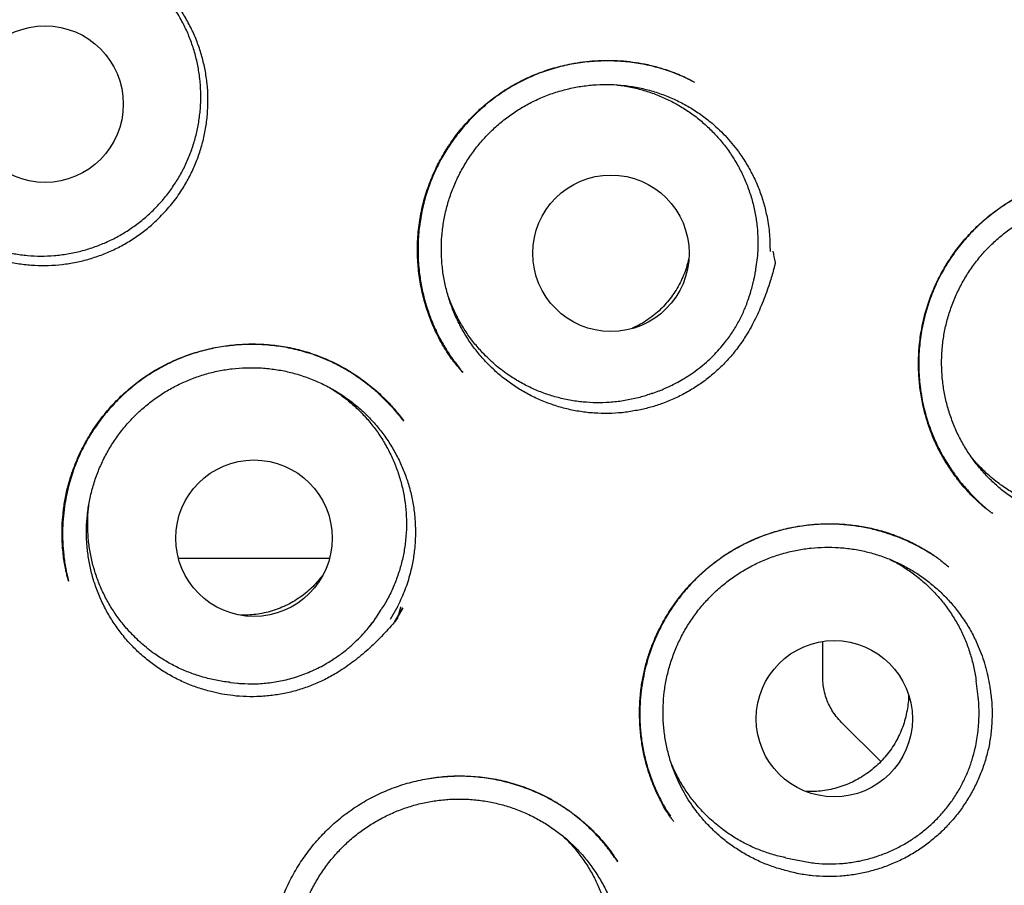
# Model space of a CAD drawing. Header units: millimetres. Extents: x 8 to 676, y 12 to 869.
# Tile 66 of 75: x 405.49 to 413.2, y 841.04 to 847.81. Entities that reach past the tile are written whole.
import ezdxf

# ---------------------------------------------------------------- set-up
doc = ezdxf.new("R2010")
doc.units = ezdxf.units.MM

msp = doc.modelspace()

# ---------------------------------------------------------------- linework, layer by layer
at = {"color": 7, "linetype": 'Continuous', "lineweight": 30}
for p, q in [((410.7581, 847.3312), (410.7749, 847.3234)), ((411.2557, 845.8587), (411.2625, 845.9141)), ((408.961, 845.0515), (408.9556, 845.0574)), ((410.444, 844.8878), (410.4965, 844.9067)), ((408.4936, 844.6761), (408.4957, 844.6734)), ((412.9683, 844.3586), (412.9418, 844.3915)), ((413.1113, 843.948), (413.1044, 843.9532)), ((405.8688, 843.4347), (405.8714, 843.4235)), ((408.2917, 843.1484), (408.3217, 843.1953)), ((408.4506, 843.2234), (408.3918, 843.1179)), ((408.4261, 843.0963), (408.4899, 843.2092)), ((408.4901, 843.2091), (408.4261, 843.0963)), ((411.7792, 842.6956), (411.7792, 842.9463)), ((411.7792, 842.6663), (411.7792, 842.6956)), ((407.1391, 842.6258), (407.1945, 842.62)), ((407.1946, 842.62), (407.1997, 842.6198)), ((412.9968, 842.5127), (412.9806, 842.6383)), ((411.9257, 842.3128), (412.2329, 842.0055)), ((411.488, 841.2535), (411.6121, 841.2279))]:
    msp.add_line(p, q, dxfattribs=at)
at = {"color": 7, "linetype": 'Continuous', "lineweight": 30, "flags": 128}
for points in [[(408.4724, 843.2179), (408.4638, 843.184), (408.4569, 843.1571), (408.4518, 843.138), (408.4491, 843.1278), (408.4488, 843.1267), (408.4487, 843.1264), (408.4486, 843.1262), (408.4486, 843.1262), (408.4486, 843.1262), (408.4486, 843.1262), (408.4486, 843.1262), (408.4486, 843.1261), (408.4485, 843.126), (408.448, 843.1253), (408.4456, 843.1224), (408.4417, 843.1175), (408.4249, 843.0973)], [(407.1945, 842.62), (407.2124, 842.6183), (407.2264, 842.6172)]]:
    msp.add_lwpolyline(points, dxfattribs=at)
at = {"color": 7, "linetype": 'Continuous', "lineweight": 30}
for centre, radius in [((403.8363, 850.9968), 16.35), ((403.8363, 850.9968), 16.1738), ((405.6882, 847.1516), 0.6128), ((410.1207, 845.9841), 0.6124), ((407.3247, 843.7543), 0.6125), ((411.8698, 842.3412), 0.6118)]:
    msp.add_circle(centre, radius, dxfattribs=at)
msp.add_arc((407.3154, 843.7734), 1.1592, 322.57022, 327.37039, dxfattribs=at)
for points, knots in [([(413.6075, 835.8794), (413.6134, 835.8834), (413.6261, 835.892), (413.655, 835.9124), (413.6973, 835.9422), (413.7559, 835.9831), (413.8258, 836.0308), (413.9035, 836.0839), (414.0142, 836.1607), (414.1586, 836.2626), (414.3374, 836.3919), (414.5247, 836.531), (414.7198, 836.6798), (414.9236, 836.8398), (415.1355, 837.0113), (415.3384, 837.1807), (415.5303, 837.3457), (415.7077, 837.5023), (415.8831, 837.6612), (416.0545, 837.8208), (416.2651, 838.0219), (416.5114, 838.2656), (416.7894, 838.5535), (417.056, 838.8419), (417.3114, 839.1307), (417.561, 839.425), (417.8044, 839.7249), (418.0414, 840.0301), (418.2687, 840.3359), (418.4878, 840.6437), (418.7, 840.9553), (418.9052, 841.2705), (419.1035, 841.5892), (419.3111, 841.9389), (419.5259, 842.3206), (419.7454, 842.7358), (419.9538, 843.1563), (420.1511, 843.5821), (420.3412, 844.022), (420.5231, 844.4764), (420.6958, 844.9456), (420.8559, 845.4207), (421.0029, 845.9012), (421.1366, 846.3858), (421.2542, 846.8639), (421.3567, 847.3343), (421.4449, 847.7966), (421.521, 848.2601), (421.5849, 848.725), (421.6377, 849.2007), (421.6785, 849.6874), (421.7062, 850.185), (421.7201, 850.6844), (421.72, 851.1854), (421.7057, 851.6876), (421.678, 852.1802), (421.6377, 852.6617), (421.5858, 853.1312), (421.522, 853.5978), (421.446, 854.0617), (421.3564, 854.5322), (421.2524, 855.0091), (421.133, 855.4922), (421.0001, 855.9723), (420.8536, 856.4492), (420.6935, 856.923), (420.5228, 857.3846), (420.3428, 857.8334), (420.1548, 858.2684), (419.9557, 858.6972), (419.746, 859.1194), (419.5213, 859.5433), (419.2809, 859.9686), (419.0241, 860.3947), (418.7559, 860.8134), (418.4763, 861.2246), (418.1852, 861.6283), (417.8882, 862.017), (417.586, 862.3911), (417.2794, 862.7508), (416.9628, 863.1029), (416.637, 863.4465), (416.3124, 863.771), (415.9902, 864.077), (415.6714, 864.3656), (415.3454, 864.6466), (415.0128, 864.9197), (414.6742, 865.1844), (414.3322, 865.4388), (413.9784, 865.6892), (413.6153, 865.9333), (413.2433, 866.1703), (412.8745, 866.3929), (412.5091, 866.6017), (412.2182, 866.7591), (412.002, 866.8716), (411.86, 866.9439), (411.7158, 867.0157), (411.5653, 867.0889), (411.4041, 867.1654), (411.2309, 867.2454), (411.0452, 867.3287), (410.8435, 867.4163), (410.6251, 867.5079), (410.3893, 867.603), (410.1388, 867.6996), (409.8736, 867.7972), (409.5939, 867.8951), (409.3149, 867.9875), (409.038, 868.0741), (408.7649, 868.1549), (408.4813, 868.2338), (408.1873, 868.3104), (407.8847, 868.3836), (407.5734, 868.4532), (407.2535, 868.5187), (406.9233, 868.5801), (406.5801, 868.6372), (406.2236, 868.6893), (405.8537, 868.7356), (405.4725, 868.7751), (405.0799, 868.8071), (404.6758, 868.8308), (404.26, 868.8462), (403.9788, 868.8481), (403.8363, 868.8491)], [0, 0, 0, 0, 0.000552, 0.001205, 0.002456, 0.004012, 0.005886, 0.007981, 0.01016, 0.014683, 0.019527, 0.024569, 0.029914, 0.035556, 0.041491, 0.047717, 0.052815, 0.058019, 0.063172, 0.06827, 0.073314, 0.082189, 0.090899, 0.099447, 0.107837, 0.116073, 0.124646, 0.133059, 0.141311, 0.149527, 0.157735, 0.165924, 0.174094, 0.182247, 0.192479, 0.202698, 0.212911, 0.223125, 0.233347, 0.244204, 0.255084, 0.265996, 0.276945, 0.287894, 0.298822, 0.309094, 0.319334, 0.329556, 0.339769, 0.349978, 0.360811, 0.371658, 0.382526, 0.393429, 0.404375, 0.415334, 0.425647, 0.435926, 0.446176, 0.456406, 0.466622, 0.477451, 0.48828, 0.499119, 0.509976, 0.52086, 0.531779, 0.542113, 0.552435, 0.562723, 0.572982, 0.583219, 0.594058, 0.604885, 0.615704, 0.626524, 0.637356, 0.648208, 0.658466, 0.668759, 0.679071, 0.689384, 0.699684, 0.709041, 0.718401, 0.727768, 0.737143, 0.746507, 0.755832, 0.76498, 0.77481, 0.784408, 0.793782, 0.80294, 0.811886, 0.815386, 0.818854, 0.822294, 0.825904, 0.829787, 0.833941, 0.83837, 0.843075, 0.8483, 0.853836, 0.859683, 0.865835, 0.872288, 0.879035, 0.885031, 0.891231, 0.897638, 0.904251, 0.911072, 0.917975, 0.925081, 0.932392, 0.939912, 0.947802, 0.955915, 0.964256, 0.972828, 0.981639, 0.990694, 1, 1, 1, 1]), ([(404.2046, 847.0435), (404.2017, 847.0772), (404.1946, 847.1592), (404.1996, 847.2905), (404.2176, 847.4355), (404.2507, 847.5782), (404.298, 847.7167), (404.3587, 847.8495), (404.4319, 847.9755), (404.5167, 848.0937), (404.6123, 848.2031), (404.7179, 848.3026), (404.8327, 848.3914), (404.9558, 848.4683), (405.0863, 848.5322), (405.2225, 848.583), (405.3632, 848.6204), (405.5068, 848.6442), (405.652, 848.6543), (405.7974, 848.6505), (405.9416, 848.6324), (406.083, 848.5999), (406.2203, 848.5532), (406.3525, 848.4932), (406.4781, 848.4205), (406.5945, 848.3387), (406.664, 848.2759), (406.6975, 848.2456)], [0, 0, 0, 0, 0.0283162, 0.0690082, 0.1098089, 0.1507546, 0.1916067, 0.2323325, 0.2729735, 0.3135516, 0.3540782, 0.3945642, 0.43503, 0.4755124, 0.516029, 0.5565962, 0.5972092, 0.6378431, 0.6784648, 0.7190449, 0.7595698, 0.8000519, 0.8405138, 0.8809919, 0.9215091, 0.9620744, 1, 1, 1, 1]), ([(406.5899, 846.2695), (406.5641, 846.2447), (406.5126, 846.1953), (406.4271, 846.129), (406.3357, 846.069), (406.2395, 846.0172), (406.1396, 845.9738), (406.0372, 845.9391), (405.9311, 845.9129), (405.8236, 845.8959), (405.715, 845.888), (405.6069, 845.8892), (405.4981, 845.8995), (405.391, 845.919), (405.286, 845.9475), (405.1844, 845.9844), (405.0852, 846.0302), (404.9906, 846.084), (404.9009, 846.1456), (404.8173, 846.2141), (404.7388, 846.2901), (404.6674, 846.3722), (404.6033, 846.4599), (404.547, 846.5521), (404.4982, 846.6498), (404.4578, 846.7514), (404.4263, 846.8557), (404.4038, 846.9614), (404.3901, 847.0695), (404.3857, 847.1781), (404.3905, 847.2866), (404.4042, 847.3938), (404.4271, 847.5006), (404.459, 847.6049), (404.4995, 847.7059), (404.5479, 847.8026), (404.605, 847.8958), (404.6694, 847.9835), (404.7411, 848.0654), (404.8188, 848.1406), (404.9035, 848.2097), (404.9933, 848.2711), (405.0881, 848.3248), (405.1863, 848.37), (405.2891, 848.4072), (405.3942, 848.4354), (405.5013, 848.4547), (405.609, 848.4649), (405.7183, 848.466), (405.8268, 848.4579), (405.9343, 848.4406), (406.0392, 848.4146), (406.1427, 848.3795), (406.2424, 848.3359), (406.3381, 848.284), (406.4284, 848.2247), (406.5145, 848.1574), (406.5941, 848.0832), (406.6671, 848.0028), (406.7327, 847.9169), (406.7916, 847.8249), (406.8424, 847.7282), (406.8847, 847.6277), (406.9181, 847.525), (406.9431, 847.4189), (406.9589, 847.3114), (406.9656, 847.203), (406.9633, 847.095), (406.9517, 846.9863), (406.9309, 846.8793), (406.9014, 846.7748), (406.8633, 846.6736), (406.8165, 846.5748), (406.7567, 846.4728), (406.6827, 846.3688), (406.621, 846.3027), (406.5899, 846.2695)], [0, 0, 0, 0, 0.013231, 0.026463, 0.040029, 0.053694, 0.066928, 0.080325, 0.093723, 0.107389, 0.120622, 0.13402, 0.147417, 0.161083, 0.174316, 0.187714, 0.201111, 0.214777, 0.228011, 0.241408, 0.254806, 0.268471, 0.281705, 0.295031, 0.3085, 0.322166, 0.335501, 0.348859, 0.362194, 0.37586, 0.389093, 0.402419, 0.415888, 0.429554, 0.442787, 0.456185, 0.469582, 0.483248, 0.496482, 0.509879, 0.523277, 0.536942, 0.550176, 0.563573, 0.576971, 0.590637, 0.60387, 0.617268, 0.630665, 0.644331, 0.657564, 0.670962, 0.68436, 0.698025, 0.711259, 0.724656, 0.738054, 0.75172, 0.764953, 0.778279, 0.791748, 0.805414, 0.818749, 0.832107, 0.845442, 0.859108, 0.872341, 0.885667, 0.899136, 0.912802, 0.926035, 0.939361, 0.952831, 0.966496, 0.983155, 1, 1, 1, 1]), ([(404.7591, 846.3456), (404.7357, 846.3711), (404.689, 846.4221), (404.6266, 846.5065), (404.5706, 846.5963), (404.5226, 846.6907), (404.483, 846.7878), (404.4517, 846.8879), (404.4287, 846.9912), (404.4146, 847.0961), (404.4094, 847.2009), (404.413, 847.3057), (404.4255, 847.4108), (404.4469, 847.5145), (404.4768, 847.6151), (404.5148, 847.7128), (404.5615, 847.8079), (404.616, 847.8987), (404.6775, 847.9837), (404.7457, 848.0634), (404.8212, 848.1377), (404.9027, 848.2053), (404.9889, 848.2652), (405.0797, 848.3178), (405.1755, 848.3629), (405.2748, 848.3998), (405.3759, 848.4278), (405.4789, 848.4474), (405.5843, 848.4583), (405.6902, 848.4602), (405.7949, 848.4532), (405.8986, 848.4376), (406.0016, 848.4131), (406.1022, 848.3798), (406.1986, 848.3386), (406.2913, 848.2895), (406.3804, 848.2323), (406.4642, 848.1676), (406.5416, 848.0968), (406.6128, 848.0198), (406.6778, 847.9363), (406.7355, 847.8475), (406.7851, 847.7551), (406.8268, 847.6589), (406.8605, 847.5585), (406.8856, 847.4557), (406.9017, 847.3521), (406.9092, 847.2475), (406.9077, 847.1416), (406.8973, 847.0362), (406.8782, 846.9331), (406.8507, 846.8319), (406.8143, 846.7325), (406.7696, 846.6364), (406.7174, 846.5454), (406.6579, 846.4591), (406.5906, 846.3772), (406.5167, 846.3014), (406.4373, 846.2328), (406.3525, 846.171), (406.262, 846.116), (406.1671, 846.0689), (406.0695, 846.0304), (405.9691, 846.0001), (405.8654, 845.9782), (405.7603, 845.9652), (405.6555, 845.9612), (405.5507, 845.9658), (405.4457, 845.9794), (405.3422, 846.0019), (405.2419, 846.0328), (405.1446, 846.0718), (405.05, 846.1194), (404.9523, 846.1797), (404.8533, 846.2535), (404.7906, 846.3148), (404.7591, 846.3456)], [0, 0, 0, 0, 0.013231, 0.026463, 0.040078, 0.053694, 0.066926, 0.080157, 0.093773, 0.107388, 0.12062, 0.133851, 0.147467, 0.161083, 0.174314, 0.187545, 0.201161, 0.214777, 0.228008, 0.24124, 0.254855, 0.268471, 0.281703, 0.294934, 0.30855, 0.322165, 0.335397, 0.348628, 0.362244, 0.37586, 0.389091, 0.402322, 0.415938, 0.429554, 0.442785, 0.456017, 0.469632, 0.483248, 0.49648, 0.509711, 0.523327, 0.536942, 0.550174, 0.563405, 0.577021, 0.590637, 0.603868, 0.617099, 0.630715, 0.644331, 0.657562, 0.670794, 0.684409, 0.698025, 0.711257, 0.724488, 0.738104, 0.751719, 0.764951, 0.778182, 0.791798, 0.805414, 0.818645, 0.831876, 0.845492, 0.859108, 0.872339, 0.885571, 0.899186, 0.912802, 0.926033, 0.939265, 0.952881, 0.966496, 0.983155, 1, 1, 1, 1]), ([(408.9553, 845.0569), (408.9453, 845.0686), (408.9243, 845.0931), (408.8895, 845.1356), (408.8529, 845.1856), (408.8162, 845.2431), (408.7804, 845.3058), (408.7405, 845.3849), (408.6992, 845.4825), (408.6603, 845.6006), (408.63, 845.7278), (408.6101, 845.8636), (408.6026, 846.0057), (408.609, 846.1503), (408.6294, 846.2935), (408.6634, 846.4323), (408.7103, 846.5653), (408.7686, 846.6912), (408.8371, 846.8094), (408.9146, 846.9192), (409.0002, 847.0203), (409.093, 847.1123), (409.1932, 847.1959), (409.3013, 847.2709), (409.4178, 847.3367), (409.5422, 847.3923), (409.6734, 847.4368), (409.7949, 847.4658), (409.9043, 847.4832), (410, 847.4923), (410.0971, 847.4954), (410.1949, 847.4922), (410.2909, 847.4827), (410.3873, 847.4665), (410.4803, 847.444), (410.568, 847.4159), (410.6445, 847.386), (410.7105, 847.3564), (410.7501, 847.3362), (410.7685, 847.3267)], [0, 0, 0, 0, 0.012442, 0.026221, 0.041531, 0.058435, 0.07619, 0.094612, 0.123505, 0.153929, 0.1859, 0.219429, 0.254529, 0.290207, 0.325518, 0.360491, 0.394929, 0.428801, 0.462142, 0.494973, 0.527304, 0.559144, 0.590752, 0.622863, 0.655546, 0.688809, 0.722665, 0.757108, 0.780392, 0.80392, 0.827684, 0.851676, 0.875736, 0.89845, 0.923492, 0.946141, 0.966421, 0.984363, 1, 1, 1, 1]), ([(410.7598, 847.3311), (410.723, 847.3491), (410.6454, 847.3871), (410.5203, 847.4301), (410.387, 847.4633), (410.25, 847.4839), (410.1105, 847.492), (409.9695, 847.4873), (409.8291, 847.4695), (409.6914, 847.4385), (409.5585, 847.395), (409.4321, 847.3396), (409.3132, 847.2735), (409.2028, 847.1981), (409.1011, 847.1146), (409.0085, 847.024), (408.9252, 846.9272), (408.8513, 846.8251), (408.7864, 846.7173), (408.7304, 846.6033), (408.684, 846.4831), (408.648, 846.3575), (408.623, 846.2275), (408.6095, 846.0941), (408.6081, 845.9581), (408.6184, 845.8299), (408.6382, 845.7108), (408.6644, 845.6035), (408.6971, 845.5027), (408.7341, 845.4116), (408.7759, 845.3251), (408.8214, 845.2451), (408.8624, 845.1825), (408.8936, 845.1391), (408.9159, 845.1094), (408.9378, 845.079), (408.9529, 845.0605), (408.9607, 845.0509)], [0, 0, 0, 0, 0.03018, 0.063633, 0.097352, 0.131366, 0.165689, 0.200336, 0.235282, 0.270004, 0.304345, 0.338309, 0.371696, 0.40452, 0.436822, 0.468628, 0.49996, 0.530836, 0.561511, 0.59267, 0.624361, 0.656447, 0.688942, 0.721876, 0.755275, 0.789159, 0.816639, 0.844352, 0.870606, 0.894828, 0.916929, 0.94152, 0.962775, 0.972161, 0.980977, 0.990147, 1, 1, 1, 1]), ([(410.3393, 844.7573), (410.3043, 844.7509), (410.2341, 844.738), (410.1263, 844.7298), (410.017, 844.7301), (409.9082, 844.7399), (409.8013, 844.7586), (409.6969, 844.7862), (409.5941, 844.8227), (409.4951, 844.8678), (409.4006, 844.9209), (409.3112, 844.9814), (409.2264, 845.05), (409.1479, 845.1253), (409.0763, 845.2068), (409.0121, 845.2935), (408.9547, 845.3865), (408.9056, 845.4837), (408.865, 845.5843), (408.8331, 845.6875), (408.8098, 845.7942), (408.7957, 845.9022), (408.7907, 846.0107), (408.7948, 846.1187), (408.8081, 846.2271), (408.8305, 846.3338), (408.8617, 846.4379), (408.9013, 846.5385), (408.9497, 846.6365), (409.0061, 846.7298), (409.07, 846.8177), (409.1407, 846.8996), (409.2187, 846.9761), (409.3028, 847.0455), (409.3922, 847.1074), (409.4858, 847.1613), (409.5847, 847.2077), (409.687, 847.2454), (409.7917, 847.2742), (409.8979, 847.2941), (410.0065, 847.3052), (410.1154, 847.3069), (410.2238, 847.2995), (410.3305, 847.2831), (410.4366, 847.2575), (410.5398, 847.2231), (410.6394, 847.1802), (410.7347, 847.1295), (410.8263, 847.0702), (410.9052, 847.009), (410.9723, 846.9485), (411.0287, 846.8908), (411.0817, 846.8293), (411.1367, 846.7566), (411.1909, 846.6727), (411.2418, 846.5769), (411.2843, 846.4777), (411.3188, 846.3741), (411.3461, 846.2593), (411.3647, 846.1333), (411.3659, 846.0431), (411.3664, 845.9977)], [0, 0, 0, 0, 0.016793, 0.033703, 0.050981, 0.068386, 0.085255, 0.102243, 0.119367, 0.136771, 0.153626, 0.170598, 0.187752, 0.205157, 0.221951, 0.238984, 0.256138, 0.273543, 0.290397, 0.307369, 0.324524, 0.341929, 0.358798, 0.375786, 0.39291, 0.410314, 0.427184, 0.444172, 0.461295, 0.4787, 0.49557, 0.512557, 0.529681, 0.547086, 0.563955, 0.580943, 0.598067, 0.615472, 0.632341, 0.649329, 0.666453, 0.683857, 0.700727, 0.717714, 0.734838, 0.752243, 0.769097, 0.786069, 0.803224, 0.820629, 0.83325, 0.84592, 0.858743, 0.871616, 0.889021, 0.905875, 0.922847, 0.940002, 0.957407, 0.978586, 1, 1, 1, 1]), ([(410.1631, 847.3021), (410.1664, 847.3019), (410.2043, 847.2991), (410.2767, 847.2856), (410.3795, 847.2607), (410.4794, 847.2263), (410.5754, 847.1842), (410.6673, 847.1343), (410.7558, 847.0761), (410.8387, 847.0107), (410.9153, 846.9391), (410.9854, 846.8615), (411.0496, 846.7773), (411.1061, 846.6881), (411.1546, 846.5951), (411.1951, 846.4986), (411.2278, 846.3978), (411.2516, 846.2949), (411.2666, 846.191), (411.2726, 846.0865), (411.2713, 845.9938), (411.2642, 845.9364), (411.2614, 845.9142)], [0, 0, 0, 0, 0.005047, 0.057849, 0.111799, 0.166146, 0.218583, 0.271385, 0.325335, 0.379682, 0.432119, 0.484921, 0.538871, 0.593218, 0.645655, 0.698457, 0.752407, 0.806754, 0.859191, 0.911993, 0.965943, 1, 1, 1, 1]), ([(413.1056, 843.9501), (413.0993, 843.9548), (413.086, 843.9647), (413.0576, 843.9856), (413.0223, 844.0144), (412.9816, 844.0521), (412.9387, 844.0949), (412.8951, 844.1422), (412.8462, 844.2003), (412.7929, 844.271), (412.7372, 844.3563), (412.6847, 844.4509), (412.6371, 844.5549), (412.5966, 844.6671), (412.5651, 844.7844), (412.5432, 844.9033), (412.531, 845.022), (412.528, 845.1394), (412.5343, 845.2643), (412.5522, 845.3954), (412.5839, 845.5308), (412.6273, 845.6598), (412.6816, 845.7815), (412.7455, 845.8963), (412.8192, 846.0052), (412.9034, 846.1089), (412.9986, 846.2069), (413.1047, 846.2979), (413.2214, 846.3803), (413.3484, 846.4526), (413.4847, 846.5126), (413.629, 846.559), (413.7619, 846.5872), (413.8791, 846.6016), (413.9776, 846.607), (414.0882, 846.6057), (414.2092, 846.5948), (414.3377, 846.5709), (414.4574, 846.5385), (414.5322, 846.5097), (414.5686, 846.4957)], [0, 0, 0, 0, 0.00721, 0.015331, 0.026684, 0.039971, 0.054256, 0.069348, 0.085247, 0.1077, 0.131588, 0.156919, 0.183708, 0.211962, 0.240648, 0.26894, 0.296829, 0.324299, 0.351335, 0.384499, 0.416959, 0.448726, 0.479811, 0.510234, 0.540721, 0.571908, 0.603803, 0.636418, 0.669772, 0.703903, 0.738782, 0.774206, 0.810204, 0.834054, 0.8572, 0.879647, 0.912012, 0.942837, 0.972154, 1, 1, 1, 1]), ([(414.521, 846.5131), (414.4984, 846.5209), (414.4488, 846.538), (414.3668, 846.5601), (414.272, 846.5802), (414.1715, 846.5946), (414.0683, 846.6024), (413.9669, 846.6033), (413.8482, 846.5961), (413.7152, 846.5762), (413.5709, 846.5388), (413.4336, 846.488), (413.3045, 846.4253), (413.1842, 846.352), (413.0732, 846.2695), (412.9716, 846.1784), (412.8791, 846.0789), (412.7955, 845.9706), (412.7219, 845.8537), (412.6591, 845.7294), (412.6079, 845.5986), (412.5689, 845.4625), (412.5427, 845.322), (412.5298, 845.1783), (412.531, 845.0331), (412.5463, 844.889), (412.5757, 844.7488), (412.618, 844.6145), (412.6717, 844.4873), (412.7357, 844.3679), (412.8007, 844.2689), (412.8625, 844.1883), (412.9168, 844.1254), (412.9701, 844.0692), (413.0205, 844.021), (413.0601, 843.9854), (413.0835, 843.9669), (413.0907, 843.9612)], [0, 0, 0, 0, 0.017155, 0.037622, 0.060821, 0.08677, 0.110511, 0.135204, 0.159671, 0.195967, 0.23167, 0.266635, 0.300923, 0.334573, 0.367612, 0.400063, 0.432343, 0.465, 0.498025, 0.531277, 0.564787, 0.598588, 0.632707, 0.66717, 0.702007, 0.73678, 0.771108, 0.804784, 0.837819, 0.870241, 0.902064, 0.922954, 0.943297, 0.961852, 0.978507, 0.993297, 1, 1, 1, 1]), ([(414.0452, 843.8455), (414.0097, 843.8448), (413.9385, 843.8435), (413.8311, 843.8528), (413.7235, 843.8708), (413.6181, 843.898), (413.5159, 843.9338), (413.4177, 843.9778), (413.3224, 844.0305), (413.2323, 844.091), (413.1481, 844.1585), (413.07, 844.2327), (412.9975, 844.3141), (412.9324, 844.4015), (412.8752, 844.4934), (412.8261, 844.5894), (412.7848, 844.6903), (412.7523, 844.7942), (412.7288, 844.9001), (412.7142, 845.007), (412.7086, 845.1161), (412.7123, 845.225), (412.7251, 845.3328), (412.7467, 845.4387), (412.7775, 845.5436), (412.8169, 845.6452), (412.8646, 845.7429), (412.9199, 845.8357), (412.9836, 845.9246), (413.0543, 846.0076), (413.1315, 846.084), (413.2144, 846.1534), (413.3037, 846.2163), (413.3978, 846.2712), (413.4958, 846.3178), (413.5968, 846.3559), (413.7017, 846.3857), (413.8085, 846.4064), (413.9163, 846.4179), (414.0241, 846.4204), (414.1328, 846.4137), (414.2403, 846.3978), (414.3457, 846.373), (414.4481, 846.3396), (414.5484, 846.2972), (414.6443, 846.2466), (414.7354, 846.1882), (414.8209, 846.1227), (414.9015, 846.0493), (414.9694, 845.9759), (415.0259, 845.9049), (415.0723, 845.8383), (415.1149, 845.7686), (415.1395, 845.7199), (415.1519, 845.6954)], [0, 0, 0, 0, 0.019258, 0.03865, 0.058464, 0.078423, 0.097751, 0.117214, 0.136887, 0.156846, 0.176104, 0.195496, 0.215309, 0.235269, 0.254597, 0.27406, 0.293732, 0.313692, 0.33302, 0.352483, 0.372155, 0.392115, 0.411443, 0.430906, 0.450578, 0.470537, 0.489865, 0.509329, 0.529001, 0.54896, 0.568288, 0.587751, 0.607424, 0.627383, 0.646711, 0.666174, 0.685847, 0.705806, 0.725134, 0.744597, 0.76427, 0.784229, 0.803557, 0.82302, 0.842693, 0.862652, 0.88191, 0.901443, 0.921116, 0.941075, 0.955688, 0.97036, 0.98515, 1, 1, 1, 1]), ([(411.3884, 845.9998), (411.3944, 845.9711), (411.4007, 845.9407), (411.4062, 845.9096), (411.4067, 845.9074), (411.4068, 845.9067), (411.4065, 845.906), (411.4061, 845.903), (411.403, 845.8913), (411.3918, 845.8445), (411.3646, 845.753), (411.32, 845.6249), (411.2614, 845.4887), (411.1976, 845.3682), (411.1294, 845.264), (411.0594, 845.1756), (410.982, 845.0936), (410.8991, 845.02), (410.8115, 844.9549), (410.7203, 844.8981), (410.6248, 844.8488), (410.5288, 844.8093), (410.4336, 844.7781), (410.3707, 844.7642), (410.3393, 844.7573)], [0, 0, 0, 0, 0.0501521, 0.0529547, 0.0539172, 0.0539786, 0.0542235, 0.055203, 0.059121, 0.0747936, 0.1375051, 0.2217266, 0.3060284, 0.3901552, 0.4540147, 0.5181245, 0.5822317, 0.6460877, 0.707003, 0.7681281, 0.8292491, 0.8901587, 0.9450804, 1, 1, 1, 1]), ([(410.7298, 845.949), (410.7267, 845.9338), (410.7193, 845.8978), (410.7015, 845.8424), (410.6775, 845.7824), (410.6479, 845.7241), (410.6136, 845.6686), (410.575, 845.6165), (410.5323, 845.568), (410.4851, 845.5226), (410.4344, 845.4816), (410.3807, 845.4454), (410.3316, 845.417), (410.2993, 845.4028), (410.2866, 845.3972)], [0, 0, 0, 0, 0.06305, 0.149772, 0.237097, 0.32632, 0.416199, 0.502921, 0.590246, 0.679469, 0.769348, 0.85607, 0.943395, 1, 1, 1, 1]), ([(410.4965, 844.9067), (410.4997, 844.9079), (410.5069, 844.9106), (410.5222, 844.917), (410.5412, 844.9252), (410.5677, 844.9373), (410.6027, 844.9542), (410.6468, 844.9774), (410.6973, 845.0064), (410.7532, 845.0423), (410.8112, 845.0842), (410.8679, 845.1309), (410.9206, 845.1804), (410.9691, 845.2319), (411.0204, 845.2935), (411.0723, 845.3659), (411.1218, 845.4495), (411.1628, 845.5337), (411.192, 845.6084), (411.2121, 845.6712), (411.226, 845.7201), (411.2362, 845.7605), (411.2437, 845.7929), (411.249, 845.8181), (411.2532, 845.8403), (411.2549, 845.8528), (411.2557, 845.8587)], [0, 0, 0, 0, 0.0116621, 0.0257098, 0.0426792, 0.06287, 0.095088, 0.1335786, 0.1784832, 0.2298979, 0.2869965, 0.3439322, 0.3996424, 0.4541273, 0.5073871, 0.5849664, 0.6597916, 0.731863, 0.801181, 0.8450459, 0.8842711, 0.9189149, 0.9421157, 0.963159, 0.9823285, 1, 1, 1, 1]), ([(409.1149, 845.2062), (409.0919, 845.2318), (409.0458, 845.2833), (408.9845, 845.3681), (408.9296, 845.4586), (408.8829, 845.5518), (408.8588, 845.6161), (408.8472, 845.647)], [0, 0, 0, 0, 0.198811, 0.399002, 0.603548, 0.809597, 1, 1, 1, 1]), ([(405.8739, 843.4145), (405.8714, 843.4233), (405.8664, 843.4416), (405.8566, 843.4768), (405.8464, 843.5207), (405.8375, 843.5735), (405.83, 843.6309), (405.8245, 843.6922), (405.8211, 843.7646), (405.8215, 843.8492), (405.8281, 843.9464), (405.8422, 844.0489), (405.865, 844.156), (405.9004, 844.2753), (405.951, 844.4026), (406.0183, 844.5327), (406.0966, 844.6539), (406.1845, 844.7652), (406.2807, 844.8662), (406.384, 844.9565), (406.4935, 845.0355), (406.6079, 845.1029), (406.7263, 845.1587), (406.8481, 845.2036), (406.9735, 845.2379), (407.1028, 845.2617), (407.2351, 845.2745), (407.3694, 845.2756), (407.5048, 845.2645), (407.6398, 845.2405), (407.7733, 845.2031), (407.9038, 845.1528), (408.0282, 845.0907), (408.1435, 845.0188), (408.2478, 844.9398), (408.3408, 844.8555), (408.4235, 844.7681), (408.4714, 844.7065), (408.495, 844.6764)], [0, 0, 0, 0, 0.008064, 0.016804, 0.028476, 0.041676, 0.055862, 0.070844, 0.086626, 0.108917, 0.132647, 0.157838, 0.184515, 0.212566, 0.248759, 0.284423, 0.319488, 0.353968, 0.387873, 0.421216, 0.454018, 0.486303, 0.518077, 0.54941, 0.580968, 0.612921, 0.645248, 0.677926, 0.710943, 0.744299, 0.778011, 0.8121, 0.846345, 0.87952, 0.911461, 0.942174, 0.971678, 1, 1, 1, 1]), ([(408.4986, 844.67), (408.4896, 844.6814), (408.4755, 844.6994), (408.4543, 844.723), (408.4388, 844.7418), (408.4233, 844.7599), (408.4008, 844.7853), (408.3695, 844.819), (408.3271, 844.8612), (408.2734, 844.9105), (408.2063, 844.9659), (408.1243, 845.0252), (408.0333, 845.0817), (407.9366, 845.1321), (407.8292, 845.1783), (407.7108, 845.2175), (407.5821, 845.2474), (407.4526, 845.2656), (407.3235, 845.2724), (407.1957, 845.2683), (407.0701, 845.2536), (406.9467, 845.2286), (406.8257, 845.1933), (406.7073, 845.1472), (406.5924, 845.0903), (406.4824, 845.0232), (406.3781, 844.9464), (406.2804, 844.8602), (406.1898, 844.7653), (406.1074, 844.6621), (406.0337, 844.5511), (405.9693, 844.4319), (405.9149, 844.3044), (405.8719, 844.1687), (405.8451, 844.0422), (405.8305, 843.9277), (405.8245, 843.8269), (405.8254, 843.7241), (405.8337, 843.62), (405.8476, 843.5229), (405.8624, 843.4616), (405.8688, 843.4347)], [0, 0, 0, 0, 0.011616, 0.018287, 0.023705, 0.02949, 0.035872, 0.048697, 0.063412, 0.080018, 0.102434, 0.127556, 0.154535, 0.181334, 0.207865, 0.240662, 0.273075, 0.305128, 0.33683, 0.368185, 0.399197, 0.429898, 0.460747, 0.491924, 0.523379, 0.554963, 0.586709, 0.618646, 0.650799, 0.683186, 0.715828, 0.748861, 0.782847, 0.81778, 0.853569, 0.877935, 0.902714, 0.927917, 0.953553, 0.979632, 1, 1, 1, 1]), ([(410.4438, 844.8886), (410.4359, 844.8855), (410.3957, 844.8697), (410.3196, 844.8492), (410.216, 844.8277), (410.1109, 844.8159), (410.006, 844.8129), (409.9015, 844.8185), (409.7966, 844.8332), (409.6936, 844.8567), (409.5937, 844.8885), (409.497, 844.9285), (409.4029, 844.977), (409.306, 845.0383), (409.2079, 845.1131), (409.146, 845.175), (409.1149, 845.2062)], [0, 0, 0, 0, 0.0174969, 0.0894085, 0.1628841, 0.2369, 0.3083158, 0.3802275, 0.4537031, 0.527719, 0.5991348, 0.6710465, 0.744522, 0.818538, 0.9087653, 1, 1, 1, 1]), ([(406.9881, 842.5536), (406.9538, 842.5631), (406.8849, 842.5819), (406.7843, 842.6213), (406.6859, 842.669), (406.5922, 842.725), (406.5041, 842.7882), (406.4219, 842.8583), (406.3452, 842.9359), (406.2755, 843.0195), (406.2133, 843.1084), (406.1591, 843.2017), (406.1124, 843.3003), (406.0744, 843.4022), (406.0453, 843.5064), (406.025, 843.6124), (406.0136, 843.721), (406.0115, 843.8302), (406.0187, 843.9384), (406.0347, 844.0452), (406.06, 844.1515), (406.0941, 844.2549), (406.1367, 844.3548), (406.1872, 844.4503), (406.2462, 844.5422), (406.3127, 844.6286), (406.386, 844.7088), (406.4653, 844.7823), (406.5514, 844.8496), (406.6428, 844.9092), (406.7384, 844.9607), (406.8376, 845.0038), (406.9411, 845.0389), (407.047, 845.065), (407.1543, 845.082), (407.2621, 845.0899), (407.3714, 845.0888), (407.4799, 845.0784), (407.5867, 845.0589), (407.691, 845.0308), (407.7937, 844.9936), (407.8926, 844.9479), (407.9869, 844.8942), (408.076, 844.8332), (408.1605, 844.7641), (408.2386, 844.6883), (408.3098, 844.6064), (408.3736, 844.5194), (408.4304, 844.4262), (408.4789, 844.3289), (408.5188, 844.2283), (408.5501, 844.1251), (408.5729, 844.0182), (408.5864, 843.9099), (408.5907, 843.8015), (408.586, 843.6937), (408.5721, 843.5854), (408.5469, 843.47), (408.509, 843.3485), (408.4709, 843.2667), (408.4517, 843.2255)], [0, 0, 0, 0, 0.016793, 0.033704, 0.050981, 0.068386, 0.085241, 0.102213, 0.119367, 0.136772, 0.153627, 0.170599, 0.187754, 0.205159, 0.221952, 0.238862, 0.25614, 0.273545, 0.290399, 0.307371, 0.324526, 0.341931, 0.358785, 0.375757, 0.392912, 0.410317, 0.427171, 0.444144, 0.461298, 0.478703, 0.495558, 0.51253, 0.529685, 0.54709, 0.563944, 0.580916, 0.598071, 0.615476, 0.63233, 0.649302, 0.666457, 0.683862, 0.700716, 0.717688, 0.734843, 0.752248, 0.769102, 0.786075, 0.803229, 0.820634, 0.837428, 0.854338, 0.871616, 0.88902, 0.905875, 0.922847, 0.940002, 0.957407, 0.978586, 1, 1, 1, 1]), ([(407.9334, 844.923), (407.9603, 844.9055), (408.0173, 844.8685), (408.0966, 844.8037), (408.1725, 844.7313), (408.2417, 844.6529), (408.3049, 844.568), (408.3605, 844.4782), (408.4079, 844.3847), (408.4473, 844.2878), (408.4787, 844.1867), (408.5014, 844.0836), (408.5151, 843.9796), (408.5201, 843.8751), (408.5163, 843.7693), (408.5035, 843.6644), (408.482, 843.5617), (408.4521, 843.4613), (408.4133, 843.3628), (408.3699, 843.2734), (408.336, 843.2194), (408.3212, 843.1957)], [0, 0, 0, 0, 0.04898, 0.103322, 0.155755, 0.208552, 0.262497, 0.316839, 0.369272, 0.422068, 0.476013, 0.530355, 0.582788, 0.635585, 0.68953, 0.743872, 0.796305, 0.849102, 0.903047, 0.957389, 1, 1, 1, 1]), ([(414.0199, 843.9427), (413.9955, 843.9404), (413.9369, 843.9348), (413.8433, 843.9361), (413.7393, 843.945), (413.6352, 843.9632), (413.5333, 843.99), (413.4347, 844.0252), (413.3397, 844.0684), (413.2476, 844.12), (413.1531, 844.1844), (413.0578, 844.2625), (412.9982, 844.3264), (412.9683, 844.3586)], [0, 0, 0, 0, 0.062444, 0.150186, 0.238538, 0.328811, 0.419748, 0.507491, 0.595843, 0.686116, 0.777053, 0.887908, 1, 1, 1, 1]), ([(406.3502, 843.0219), (406.3275, 843.0478), (406.282, 843.0998), (406.2217, 843.1853), (406.1677, 843.2763), (406.1219, 843.3715), (406.0846, 843.4695), (406.0556, 843.57), (406.035, 843.6738), (406.0233, 843.7788), (406.0209, 843.8836), (406.0249, 843.9724), (406.0333, 844.026), (406.0363, 844.0453)], [0, 0, 0, 0, 0.093287, 0.187221, 0.283198, 0.379881, 0.473167, 0.567102, 0.663079, 0.759762, 0.853048, 0.946983, 1, 1, 1, 1]), ([(410.6118, 841.5369), (410.6068, 841.5439), (410.5958, 841.5591), (410.5736, 841.5899), (410.5466, 841.6311), (410.5165, 841.6839), (410.4864, 841.7434), (410.4577, 841.8077), (410.4281, 841.8841), (410.3995, 841.9737), (410.3741, 842.0777), (410.3556, 842.1881), (410.345, 842.3046), (410.3435, 842.419), (410.3502, 842.5287), (410.3637, 842.6313), (410.3841, 842.7318), (410.4113, 842.8295), (410.445, 842.9241), (410.4912, 843.0302), (410.5533, 843.1453), (410.6343, 843.2659), (410.7251, 843.3767), (410.8244, 843.4771), (410.9315, 843.5671), (411.0468, 843.6469), (411.1705, 843.716), (411.3019, 843.7732), (411.4398, 843.8177), (411.5827, 843.849), (411.7295, 843.8664), (411.8687, 843.8692), (411.9985, 843.8602), (412.1156, 843.8424), (412.2266, 843.8164), (412.3289, 843.784), (412.4289, 843.744), (412.5249, 843.6969), (412.602, 843.6516), (412.6582, 843.6149), (412.6963, 843.5868), (412.7321, 843.5577), (412.7543, 843.5392), (412.7655, 843.5298)], [0, 0, 0, 0, 0.007465, 0.01614, 0.028434, 0.043006, 0.05889, 0.07542, 0.0926, 0.116521, 0.141607, 0.167856, 0.195258, 0.2238, 0.248227, 0.272461, 0.296441, 0.32017, 0.343654, 0.366896, 0.401321, 0.435251, 0.468695, 0.501658, 0.534151, 0.566719, 0.599833, 0.633355, 0.66719, 0.701374, 0.735928, 0.770858, 0.799084, 0.827295, 0.854072, 0.879218, 0.902735, 0.929839, 0.954397, 0.965755, 0.976963, 0.988324, 1, 1, 1, 1]), ([(412.6494, 843.6164), (412.6446, 843.6196), (412.6174, 843.6382), (412.5616, 843.6711), (412.4778, 843.7156), (412.3823, 843.758), (412.2794, 843.795), (412.1738, 843.8244), (412.0674, 843.8459), (411.9519, 843.8606), (411.8279, 843.8665), (411.6963, 843.8609), (411.5671, 843.8438), (411.4416, 843.8155), (411.3209, 843.7769), (411.2051, 843.7287), (411.0945, 843.6713), (410.989, 843.6051), (410.8894, 843.5303), (410.7962, 843.4475), (410.71, 843.3571), (410.6317, 843.2595), (410.5619, 843.1554), (410.5013, 843.0456), (410.4501, 842.9304), (410.4126, 842.8224), (410.3856, 842.7221), (410.3668, 842.6301), (410.3534, 842.533), (410.3461, 842.4312), (410.3459, 842.325), (410.3538, 842.2148), (410.3708, 842.1014), (410.398, 841.9857), (410.4358, 841.869), (410.4853, 841.7527), (410.5356, 841.6547), (410.5732, 841.5983), (410.5868, 841.578)], [0, 0, 0, 0, 0.004265, 0.024415, 0.047903, 0.074596, 0.101937, 0.129024, 0.155858, 0.182441, 0.215318, 0.24782, 0.279971, 0.31175, 0.342988, 0.373772, 0.404473, 0.435164, 0.46586, 0.496581, 0.527346, 0.558183, 0.589114, 0.620015, 0.650874, 0.682394, 0.704595, 0.727779, 0.751955, 0.777137, 0.803338, 0.830584, 0.858906, 0.888272, 0.918546, 0.949746, 0.981885, 1, 1, 1, 1]), ([(411.4838, 841.1541), (411.4497, 841.1639), (411.3812, 841.1836), (411.2813, 841.2242), (411.1839, 841.273), (411.0911, 841.3302), (411.0041, 841.3945), (410.9231, 841.4655), (410.8476, 841.5439), (410.7849, 841.6215), (410.7336, 841.6956), (410.6919, 841.7645), (410.6545, 841.8363), (410.6176, 841.9195), (410.5843, 842.0134), (410.5567, 842.1181), (410.5381, 842.2243), (410.5284, 842.3329), (410.5279, 842.4417), (410.5367, 842.5498), (410.5543, 842.6563), (410.5811, 842.7622), (410.6167, 842.8651), (410.6607, 842.9645), (410.7126, 843.0593), (410.7729, 843.1504), (410.8405, 843.2359), (410.9149, 843.3152), (410.9952, 843.3876), (411.0822, 843.4538), (411.1742, 843.5122), (411.2706, 843.5625), (411.3702, 843.6044), (411.4741, 843.6381), (411.5801, 843.6629), (411.6876, 843.6785), (411.7953, 843.6851), (411.9044, 843.6827), (412.0125, 843.6709), (412.1189, 843.6502), (412.2226, 843.6208), (412.3246, 843.5823), (412.4225, 843.5355), (412.5159, 843.4807), (412.6039, 843.4186), (412.6872, 843.3486), (412.7641, 843.2718), (412.8339, 843.1891), (412.8963, 843.1013), (412.9516, 843.0076), (412.9949, 842.9174), (413.0279, 842.833), (413.0526, 842.7556), (413.0728, 842.6765), (413.082, 842.6226), (413.0866, 842.5956)], [0, 0, 0, 0, 0.019258, 0.03865, 0.058463, 0.078422, 0.09775, 0.117213, 0.136886, 0.156845, 0.171346, 0.185848, 0.200582, 0.215315, 0.235274, 0.254602, 0.274065, 0.293738, 0.313697, 0.333025, 0.352488, 0.37216, 0.392119, 0.411447, 0.430945, 0.450582, 0.470541, 0.489869, 0.509368, 0.529005, 0.548964, 0.568292, 0.58779, 0.607427, 0.627386, 0.646714, 0.666212, 0.685849, 0.705808, 0.725136, 0.744634, 0.764272, 0.784231, 0.803559, 0.823022, 0.842694, 0.862653, 0.881981, 0.901444, 0.921116, 0.941075, 0.955689, 0.97036, 0.98515, 1, 1, 1, 1]), ([(406.7334, 843.5968), (406.7454, 843.5968), (406.827, 843.5968), (406.9734, 843.5968), (407.1866, 843.5968), (407.4072, 843.5968), (407.6321, 843.5968), (407.8012, 843.5968), (407.8916, 843.5968), (407.914, 843.5968)], [0, 0, 0, 0, 0.02775, 0.187754, 0.348222, 0.544361, 0.740045, 0.935773, 1, 1, 1, 1]), ([(412.3047, 843.5882), (412.3153, 843.5832), (412.3573, 843.5634), (412.4271, 843.5206), (412.5134, 843.4598), (412.5936, 843.3915), (412.6674, 843.3173), (412.7345, 843.2373), (412.7953, 843.151), (412.8484, 843.06), (412.8933, 842.9654), (412.9302, 842.8677), (412.9584, 842.7659), (412.9748, 842.6888), (412.9791, 842.6458), (412.9798, 842.6382)], [0, 0, 0, 0, 0.029074, 0.114551, 0.201887, 0.289865, 0.374753, 0.46023, 0.547566, 0.635545, 0.720432, 0.805909, 0.893245, 0.981224, 1, 1, 1, 1]), ([(407.8582, 843.4595), (407.8484, 843.4467), (407.8258, 843.4169), (407.7853, 843.3741), (407.7375, 843.3305), (407.6856, 843.2908), (407.6306, 843.2557), (407.5732, 843.2255), (407.5137, 843.2003), (407.4516, 843.1799), (407.388, 843.1649), (407.324, 843.1556), (407.2684, 843.1514), (407.2341, 843.1526), (407.2213, 843.153)], [0, 0, 0, 0, 0.06593, 0.152761, 0.240194, 0.329528, 0.41952, 0.50635, 0.593783, 0.683117, 0.773109, 0.859939, 0.947372, 1, 1, 1, 1]), ([(407.1997, 842.6198), (407.2344, 842.6172), (407.3068, 842.6119), (407.4185, 842.6181), (407.5343, 842.6353), (407.6512, 842.6653), (407.7678, 842.7084), (407.8725, 842.7603), (407.9626, 842.8162), (408.0361, 842.8701), (408.0998, 842.9243), (408.1539, 842.9767), (408.1993, 843.026), (408.2367, 843.0712), (408.2673, 843.1116), (408.284, 843.1368), (408.2917, 843.1484)], [0, 0, 0, 0, 0.082319, 0.171247, 0.262819, 0.357095, 0.454148, 0.554067, 0.630532, 0.702333, 0.767639, 0.826523, 0.879069, 0.925382, 0.965614, 1, 1, 1, 1]), ([(408.4231, 843.0952), (408.3906, 843.0583), (408.3256, 842.9844), (408.219, 842.882), (408.1053, 842.7878), (407.9951, 842.7111), (407.8899, 842.6516), (407.7918, 842.607), (407.6904, 842.5706), (407.5865, 842.5429), (407.4806, 842.5241), (407.3736, 842.514), (407.266, 842.5127), (407.1656, 842.52), (407.0727, 842.5335), (407.0163, 842.5469), (406.9881, 842.5536)], [0, 0, 0, 0, 0.090777, 0.181811, 0.272729, 0.363348, 0.42944, 0.495775, 0.562118, 0.628223, 0.694253, 0.76051, 0.826762, 0.892784, 0.946393, 1, 1, 1, 1]), ([(407.1391, 842.626), (407.1373, 842.6261), (407.1001, 842.6285), (407.0281, 842.6415), (406.9252, 842.6655), (406.8256, 842.6987), (406.7294, 842.7398), (406.6358, 842.7894), (406.5395, 842.8518), (406.4422, 842.9278), (406.381, 842.9904), (406.3502, 843.0219)], [0, 0, 0, 0, 0.005998, 0.123839, 0.242547, 0.357085, 0.472418, 0.59026, 0.708968, 0.853676, 1, 1, 1, 1]), ([(411.9257, 842.3128), (411.9114, 842.3281), (411.8838, 842.3578), (411.8507, 842.4068), (411.8249, 842.4553), (411.804, 842.5074), (411.7892, 842.5615), (411.7806, 842.616), (411.7797, 842.6503), (411.7792, 842.6663)], [0, 0, 0, 0, 0.160046, 0.310084, 0.450113, 0.580131, 0.737872, 0.877829, 1, 1, 1, 1]), ([(413.0866, 842.5956), (413.0917, 842.561), (413.1021, 842.4917), (413.1069, 842.3856), (413.1033, 842.2785), (413.0904, 842.1721), (413.0686, 842.068), (413.038, 841.9661), (412.9985, 841.8662), (412.9508, 841.7701), (412.896, 841.6793), (412.8343, 841.5934), (412.7652, 841.5121), (412.6889, 841.4362), (412.6065, 841.367), (412.5176, 841.3046), (412.4226, 841.2498), (412.3242, 841.204), (412.2247, 841.1675), (412.124, 841.1394), (412.0204, 841.1193), (411.9143, 841.1076), (411.8074, 841.1047), (411.6992, 841.111), (411.5907, 841.1263), (411.5194, 841.1448), (411.4838, 841.1541)], [0, 0, 0, 0, 0.04094, 0.081879, 0.123986, 0.16609, 0.207045, 0.248001, 0.29017, 0.332339, 0.373056, 0.413773, 0.455608, 0.497442, 0.539182, 0.580921, 0.623976, 0.667033, 0.707328, 0.747624, 0.788998, 0.830371, 0.872133, 0.913894, 0.956947, 1, 1, 1, 1]), ([(411.6122, 841.2279), (411.6484, 841.2215), (411.7202, 841.2089), (411.8288, 841.2034), (411.9357, 841.2074), (412.0401, 841.2213), (412.1412, 841.244), (412.2384, 841.275), (412.3312, 841.3136), (412.4191, 841.3592), (412.502, 841.4112), (412.5797, 841.4697), (412.652, 841.5342), (412.7185, 841.6044), (412.7787, 841.6796), (412.8322, 841.7593), (412.8788, 841.8429), (412.9183, 841.9298), (412.9503, 842.0193), (412.9727, 842.1032), (412.9871, 842.1789), (412.9959, 842.2438), (413.0011, 842.3034), (413.0034, 842.3571), (413.0036, 842.4049), (413.0024, 842.4465), (413.0002, 842.4824), (412.9979, 842.503), (412.9968, 842.5126)], [0, 0, 0, 0, 0.050017, 0.099258, 0.147723, 0.195418, 0.242359, 0.288565, 0.33406, 0.378869, 0.423091, 0.467121, 0.511017, 0.55478, 0.598411, 0.64191, 0.685278, 0.728515, 0.771621, 0.814599, 0.846632, 0.876525, 0.903631, 0.928002, 0.949709, 0.968843, 0.985539, 1, 1, 1, 1]), ([(412.4512, 842.5221), (412.4512, 842.5147), (412.4511, 842.486), (412.4453, 842.4362), (412.434, 842.3727), (412.4168, 842.3096), (412.3945, 842.2484), (412.3672, 842.1896), (412.3353, 842.1334), (412.2983, 842.0795), (412.2569, 842.029), (412.2118, 841.9825), (412.1631, 841.94), (412.1104, 841.9013), (412.0547, 841.8673), (411.9968, 841.8383), (411.9368, 841.8142), (411.8744, 841.7951), (411.8106, 841.7813), (411.7464, 841.7733), (411.6916, 841.7702), (411.658, 841.772), (411.6457, 841.7726)], [0, 0, 0, 0, 0.018232, 0.070253, 0.122635, 0.176156, 0.23007, 0.282091, 0.334473, 0.387994, 0.441908, 0.493929, 0.546311, 0.599832, 0.653746, 0.705767, 0.758149, 0.81167, 0.865584, 0.917605, 0.969987, 1, 1, 1, 1]), ([(410.8039, 841.6522), (410.782, 841.6786), (410.7378, 841.7316), (410.6801, 841.8186), (410.6307, 841.9055), (410.605, 841.9654), (410.5932, 841.9929)], [0, 0, 0, 0, 0.256073, 0.513924, 0.777382, 1, 1, 1, 1]), ([(407.5266, 839.9489), (407.5203, 839.9688), (407.5066, 840.0121), (407.4876, 840.0844), (407.4702, 840.1686), (407.4565, 840.2652), (407.4494, 840.367), (407.4497, 840.471), (407.457, 840.5725), (407.4737, 840.6901), (407.504, 840.8208), (407.5528, 840.9613), (407.6144, 841.094), (407.6874, 841.2181), (407.7704, 841.3329), (407.8622, 841.4378), (407.962, 841.5328), (408.0697, 841.6181), (408.1857, 841.6936), (408.3097, 841.7582), (408.4404, 841.8111), (408.5764, 841.8516), (408.7166, 841.8793), (408.8599, 841.8938), (409.005, 841.8946), (409.1499, 841.8813), (409.2922, 841.8541), (409.4291, 841.8133), (409.5592, 841.76), (409.6815, 841.6958), (409.7955, 841.622), (409.8893, 841.5488), (409.9648, 841.4804), (410.0229, 841.4215), (410.0725, 841.3645), (410.113, 841.3123), (410.1456, 841.266), (410.164, 841.2381), (410.1725, 841.2253)], [0, 0, 0, 0, 0.015241, 0.033016, 0.053365, 0.076315, 0.101876, 0.125169, 0.149332, 0.173219, 0.208524, 0.243226, 0.277346, 0.310912, 0.343936, 0.376423, 0.408381, 0.440214, 0.472452, 0.505072, 0.537889, 0.570928, 0.604214, 0.63776, 0.671571, 0.705655, 0.739536, 0.772872, 0.805673, 0.837947, 0.869688, 0.900876, 0.921353, 0.941188, 0.958988, 0.974671, 0.988309, 1, 1, 1, 1]), ([(410.1732, 841.2215), (410.1522, 841.2522), (410.1091, 841.3153), (410.0334, 841.4055), (409.9469, 841.4942), (409.8485, 841.579), (409.7378, 841.6581), (409.6155, 841.7287), (409.4847, 841.7881), (409.3491, 841.8342), (409.2122, 841.8668), (409.0754, 841.8864), (408.9398, 841.8931), (408.8069, 841.8886), (408.7202, 841.8756), (408.6775, 841.8692)], [0, 0, 0, 0, 0.064515, 0.132631, 0.204306, 0.279515, 0.358268, 0.440611, 0.524947, 0.607888, 0.689352, 0.769345, 0.847877, 0.924973, 1, 1, 1, 1]), ([(408.2428, 839.3373), (408.2131, 839.3567), (408.1535, 839.3957), (408.07, 839.4639), (407.9913, 839.5393), (407.9195, 839.6212), (407.8553, 839.7083), (407.7989, 839.8001), (407.7499, 839.8973), (407.7095, 839.998), (407.6779, 840.1015), (407.6551, 840.2068), (407.6412, 840.3149), (407.6366, 840.4235), (407.6411, 840.5317), (407.6546, 840.6387), (407.6773, 840.7453), (407.709, 840.8494), (407.7492, 840.9502), (407.7975, 841.0468), (407.8543, 841.14), (407.9186, 841.2279), (407.99, 841.3098), (408.0675, 841.3851), (408.152, 841.4544), (408.2418, 841.5162), (408.3363, 841.57), (408.4344, 841.6156), (408.537, 841.6532), (408.6421, 841.6818), (408.749, 841.7015), (408.8566, 841.7122), (408.9658, 841.7138), (409.0744, 841.7062), (409.1817, 841.6895), (409.2866, 841.664), (409.3901, 841.6295), (409.4899, 841.5864), (409.5855, 841.5352), (409.676, 841.4766), (409.762, 841.4098), (409.8419, 841.3361), (409.915, 841.2562), (409.9807, 841.1709), (410.0397, 841.0794), (410.0905, 840.9835), (410.1328, 840.8839), (410.1666, 840.7816), (410.1918, 840.6757), (410.2065, 840.5769), (410.2132, 840.4865), (410.214, 840.4053), (410.21, 840.3237), (410.2029, 840.2695), (410.1993, 840.2423)], [0, 0, 0, 0, 0.019258, 0.03865, 0.058464, 0.078423, 0.097751, 0.117214, 0.136887, 0.156846, 0.176104, 0.195637, 0.215309, 0.235269, 0.254597, 0.27406, 0.293732, 0.313692, 0.333037, 0.352518, 0.372155, 0.392115, 0.41146, 0.430941, 0.450578, 0.470538, 0.489883, 0.509364, 0.529001, 0.54896, 0.568306, 0.587787, 0.607424, 0.627383, 0.646729, 0.66621, 0.685847, 0.705806, 0.725152, 0.744633, 0.76427, 0.784229, 0.803575, 0.823056, 0.842693, 0.862652, 0.88198, 0.901443, 0.921116, 0.941075, 0.955688, 0.9703, 0.98515, 1, 1, 1, 1]), ([(411.4882, 841.2541), (411.4824, 841.255), (411.4416, 841.262), (411.3686, 841.2833), (411.2699, 841.318), (411.175, 841.3615), (411.0829, 841.4133), (410.9884, 841.4779), (410.8933, 841.5561), (410.8338, 841.6201), (410.8039, 841.6522)], [0, 0, 0, 0, 0.0215313, 0.1541008, 0.2820131, 0.4108136, 0.5424152, 0.6749846, 0.8365902, 1, 1, 1, 1]), ([(409.7448, 841.4212), (409.7614, 841.4054), (409.803, 841.3656), (409.863, 841.2946), (409.9251, 841.2092), (409.9793, 841.1188), (410.0254, 841.0249), (410.0633, 840.9277), (410.0933, 840.8264), (410.1144, 840.7231), (410.1267, 840.6192), (410.13, 840.5148), (410.1254, 840.4127), (410.1151, 840.3461), (410.1102, 840.3144)], [0, 0, 0, 0, 0.056598, 0.142084, 0.22943, 0.317418, 0.402315, 0.487801, 0.575146, 0.663134, 0.748031, 0.833517, 0.920863, 1, 1, 1, 1])]:
    msp.add_open_spline(points, degree=3, knots=knots, dxfattribs=at)

doc.saveas('drawing.dxf')
